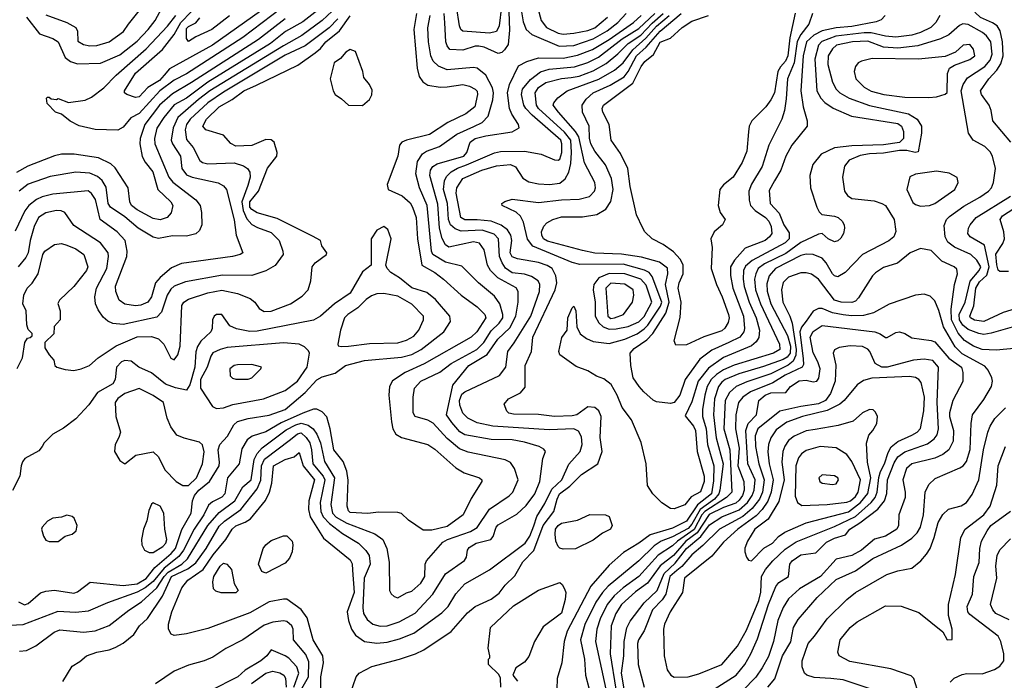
# Model space of a CAD drawing. Extents: x 501367 to 657802, y 482273 to 547541.
# Tile 12 of 256: x 517547 to 523140, y 491115 to 494870. Entities that reach past the tile are written whole.
import ezdxf

# ---------------------------------------------------------------- set-up
doc = ezdxf.new("R2010")
doc.units = 0

msp = doc.modelspace()

# ---------------------------------------------------------------- linework, layer by layer
at = {"layer": '0CON20XD'}
for points in [[(523178.2, 494175), (523074.5, 494295), (523066.4, 494355), (523055, 494384.3), (523010, 494445), (523005.4, 494465), (523051.9, 494535), (523097.2, 494582.8), (523120.4, 494619.6), (523133.7, 494665), (523130.1, 494745), (523117, 494807), (523099.7, 494835), (523073.3, 494853.3), (523005, 494883.3), (522975, 494910.4), (522961.2, 494945), (522966.1, 494995), (522976.4, 495025), (523029.6, 495080.4), (523085, 495157), (523188.2, 495221.7)], [(519326.5, 494993.5), (519155, 494858.4), (519057.6, 494802.4), (518971, 494735), (518615.6, 494514.4), (518495.1, 494424.9), (518425, 494385.6), (518365.7, 494315), (518326.2, 494253.8), (518312.6, 494195), (518313.9, 494165), (518394.4, 493974.4), (518417.3, 493947.3), (518546.6, 493846.6), (518572.1, 493815), (518580.5, 493775), (518580.6, 493705), (518568.7, 493671.3), (518547, 493653), (518495, 493640), (518415, 493641.8), (518335, 493626.9), (518305, 493633.1), (518220.4, 493685), (518145, 493748.9), (518061.8, 493805), (518050, 493825), (518037.9, 493917.9), (518015, 493956.4), (517989, 493979), (517945, 493997.3), (517865, 494003.8), (517720.2, 493979.8), (517595, 493934.7), (517543.6, 493896.4)], [(519378.9, 494971.1), (519265, 494864.8), (519149.8, 494780.2), (519045, 494722.2), (518627.3, 494465), (518562.5, 494417.5), (518445.6, 494314.4), (518418.3, 494255), (518407.1, 494185), (518414.2, 494165), (518460.3, 494095), (518468, 494025), (518495, 493988.7), (518526, 493975), (518673.4, 493943.4), (518705, 493925.6), (518720.9, 493905), (518765, 493733.3), (518776.1, 493646.1), (518813.8, 493545), (518798.8, 493535), (518756.7, 493525), (518466.2, 493485), (518409.5, 493460.5), (518345, 493405.4), (518319.1, 493375), (518295, 493294), (518275.6, 493265), (518235, 493247.3), (518205, 493243), (518145, 493252.7), (518112.5, 493275), (518092.2, 493325), (518090.8, 493355), (518155.8, 493525), (518157.5, 493555), (518146, 493615), (518101.2, 493665), (518004.8, 493734.8), (517977.3, 493847.3), (517955, 493882.8), (517935, 493896.9), (517735, 493878.8), (517675, 493864.2), (517641.5, 493848.5), (517599.6, 493815), (517576.6, 493783.4), (517521.8, 493668.2)], [(517585, 494885.4), (517660.2, 494790.2), (517735, 494764.1), (517764.5, 494745), (517805.5, 494655), (517835, 494631.8), (517875, 494619.1), (518005, 494624), (518115, 494670.8), (518215, 494748.6), (518276.9, 494815), (518317.2, 494865), (518354.1, 494935)], [(518959.5, 494950.5), (518642.4, 494725), (518398.1, 494591.9), (518367.9, 494555), (518341.3, 494525), (518275.6, 494484.4), (518225, 494432.4), (518205, 494428.9), (518154.8, 494444.8), (518142.7, 494455), (518142.1, 494465), (518205, 494566.4), (518358.6, 494701.4), (518423.8, 494786.2), (518462.4, 494855), (518521.6, 494915)], [(519033.8, 494935), (518815, 494769.6), (518495, 494563.4)], [(520283.8, 494946.2), (520271.3, 494835), (520256.2, 494803.8), (520215, 494792.9), (520065, 494805.3), (520053.3, 494815), (520045.2, 494835), (520028.8, 494945)], [(520491.2, 494935), (520510, 494865), (520538.9, 494825), (520605, 494793.1), (520635, 494787.9)], [(519055, 494875.6), (518903.1, 494756.9), (518523.3, 494513.3), (518415, 494449.3), (518341.7, 494385), (518257.1, 494275), (518231, 494195), (518229.8, 494165), (518243.2, 494093.2), (518260.2, 494060.2), (518304.1, 494005), (518331.5, 493905), (518404.5, 493835), (518416.8, 493815), (518407.4, 493772.6), (518385, 493745.6), (518345, 493732.4), (518305, 493739.7), (518215, 493789.2), (518182, 493815), (518173.3, 493835), (518162.2, 493915), (518088.3, 494028.3), (518065, 494050.6), (517995, 494084.1), (517856.6, 494106.6), (517785, 494106), (517745, 494095.9), (517592.1, 494037.9), (517528.8, 494001.2)], [(517533, 492887), (517562.7, 492947.3), (517576, 493035), (517590.7, 493059.3), (517607, 493063), (517617, 493073), (517617, 493087), (517595, 493110), (517586.7, 493135), (517583.8, 493215), (517564, 493255), (517570, 493305), (517589.2, 493345), (517617, 493373), (517652.5, 493425), (517677.8, 493535), (517689.6, 493555), (517745, 493591.6), (517785, 493597.3), (517815, 493589.2), (517865, 493567.7), (517911.9, 493535), (517934.5, 493465), (517925.4, 493445), (517855, 493354.2), (517773.8, 493275), (517762.7, 493257.3), (517776.2, 493215), (517777.5, 493165), (517743, 493127), (517740, 493085), (517690, 493035), (517690, 493005), (517713.3, 492965), (517740, 492935), (517746.7, 492905), (517757.5, 492895), (517805, 492881.1), (517855, 492876.9), (517895.6, 492885.6), (517942.5, 492905), (517991.9, 492948.1), (518095, 493017.1), (518213.3, 493066.7), (518295, 493069.2), (518335.2, 493055.2), (518365.2, 493025.2), (518405, 492947.1), (518425, 492935.8), (518445.5, 492965), (518459.3, 493015), (518468.8, 493245), (518479.5, 493265), (518505, 493281.3), (518615, 493318.1), (518695, 493332.5), (518785, 493313.1), (518855.8, 493285.8), (518883.3, 493265), (518908.2, 493228.2), (518935, 493212.2), (518975.8, 493214.2), (519085.7, 493255), (519151.2, 493298.8), (519185.3, 493334.7), (519200.5, 493385), (519207.5, 493465), (519225, 493487.5), (519290, 493535), (519292.5, 493545), (519264.1, 493584.1), (519256.2, 493615), (519210.6, 493640.6), (519009.3, 493739.3), (518895, 493772.9), (518865, 493791), (518854.1, 493805), (518853.9, 493835), (518903.1, 493895), (518954.4, 494025.6), (519007.9, 494095), (519009.1, 494115), (518992.9, 494175), (518975, 494186.5), (518945, 494189.5), (518864.7, 494155.3), (518775, 494150.9), (518747.2, 494167.2), (518704.8, 494214.8), (518605, 494244.1), (518587.9, 494265), (518608.7, 494305), (518680.6, 494375), (518754.1, 494415.9), (518820.3, 494465), (518891.3, 494498.7), (519127.6, 494612.4), (519225, 494681.1), (519255, 494706.3), (519285.2, 494745), (519363.1, 494806.9), (519425, 494892.5)], [(519353.4, 494875), (519305.1, 494824.9), (519168.4, 494721.6), (519055, 494668.3), (518705, 494458.8), (518615, 494397.9), (518515.2, 494305), (518494.6, 494275.4), (518487.5, 494245), (518495, 494190), (518533, 494143), (518570.4, 494070.4), (518585, 494059.2), (518615, 494051), (518765, 494056.1), (518818.8, 494038.8), (518841.5, 494025), (518854.1, 494004.1), (518856.2, 493975), (518842.3, 493927.7), (518808.8, 493835), (518815.6, 493785.6), (518837.8, 493737.8), (518865, 493706.7), (518898.3, 493688.3), (518975, 493661.2), (519021.6, 493615), (519042, 493555), (519043.2, 493535), (518997.8, 493472.3), (518945, 493441.8), (518865, 493416.5), (518698.8, 493418.8), (518489.6, 493380.4), (518425, 493355.8), (518405, 493338.7), (518384, 493305), (518352.7, 493207.3), (518325, 493179.1), (518135, 493136.7), (518075, 493143.9), (518046.8, 493156.7), (518020.1, 493180.1), (517991.9, 493221.9), (517976.9, 493255), (517974.1, 493294.1), (517982.8, 493345), (518041.8, 493455), (518052.1, 493525), (518049.7, 493545), (518005, 493601.1), (517855, 493701.3), (517803.5, 493773.5), (517783.3, 493783.3), (517755, 493784.8), (517695, 493772.5), (517653.6, 493746.4), (517629.7, 493695), (517605.9, 493615), (517594.8, 493545), (517582.3, 493517.7), (517538.7, 493465)], [(517695, 494898.7), (517814.2, 494855), (517865, 494825.6), (517874.4, 494805), (517877.4, 494747.4), (517908.5, 494728.5), (517945, 494721), (517985, 494723.4), (518055, 494744.2), (518136.5, 494803.5), (518164.5, 494845), (518225, 494920)], [(518495, 494563.4), (518425, 494527.4), (518343.5, 494465), (518225, 494337.8), (518178.2, 494311.8), (518135, 494259.2), (518105, 494242), (517975, 494245.5), (517885, 494267.5), (517833, 494293), (517785, 494332.5), (517750, 494345), (517703, 494393), (517700, 494425), (517705, 494430), (517715, 494430), (517725, 494420), (517755, 494417.5), (517765, 494422.5), (517825, 494400), (517917.9, 494412.1), (517955, 494430), (518025, 494482.1), (518094.6, 494555.4), (518265.2, 494705), (518385.6, 494834.4), (518433, 494895)], [(518738.1, 494891.9), (518637.5, 494815), (518546.6, 494773.4), (518505, 494745.8), (518495, 494762.5), (518495, 494820.8), (518505, 494832.2), (518547, 494853), (518570, 494880)], [(519255.1, 492465.1), (519278.7, 492358.7), (519334.5, 492265), (519314.8, 492115), (519323.5, 492065), (519345, 492042.7), (519405, 492008.4), (519565, 491948.2), (519610, 491915), (519632, 491865), (519645.9, 491785.9), (519648.6, 491625), (519656.6, 491606.6), (519675, 491590.8), (519695, 491584.4), (519745, 491612.5), (519775, 491621.5), (519825, 491666.8), (519848.8, 491705), (519851.1, 491775), (519858.4, 491795), (519950.5, 491899.5), (519976.4, 491915), (520108.2, 491961.8), (520145, 491983.5), (520215, 492088), (520326.9, 492163.1), (520348, 492185), (520377.8, 492255), (520358.7, 492318.7), (520335, 492352.2), (520305, 492369.2), (520095, 492411.2), (520045, 492430), (519975, 492489.5), (519895, 492575.9), (519865, 492593.5), (519793.3, 492615), (519782.7, 492635), (519781.5, 492725), (519790, 492775), (519826.5, 492815), (519932.7, 492867.3), (519998, 492915), (520144.1, 492995), (520184.1, 493035.9), (520225, 493100.7), (520271.6, 493145), (520291.8, 493175), (520292.4, 493195), (520274.8, 493255), (520245, 493298.5), (520153.8, 493375), (520058.4, 493468.4), (519965, 493491.9), (519894.3, 493535), (519886.8, 493555), (519862.2, 493815), (519818.4, 493915), (519796.9, 493995), (519806.3, 494063.7), (519835, 494107.9), (519857.8, 494122.2), (519931.4, 494148.6), (520029.6, 494220.4), (520126.5, 494263.5), (520173.9, 494286.1), (520207.7, 494322.3), (520234.8, 494415), (520238.5, 494455), (520232.2, 494482.2), (520194.8, 494554.8), (520145, 494595.4), (520125, 494598.4), (519975, 494586), (519925.8, 494605.8), (519895.3, 494635), (519881.7, 494665), (519868.4, 494745), (519866, 494824), (519878.5, 494895)], [(519801.3, 494905), (519785.7, 494815), (519804.7, 494594.7), (519816.8, 494546.8), (519837.8, 494517.8), (519865, 494498.1), (519935, 494487.3), (519975, 494489.5)], [(520272.4, 492847.6), (520308.9, 492895), (520319.3, 492985), (520356.6, 493033.4), (520449.8, 493185), (520499.1, 493325), (520500.8, 493365), (520491.5, 493385), (520455, 493410.5), (520415, 493424), (520345, 493431.4), (520307.6, 493457.6), (520287.7, 493487.7), (520273.2, 493525), (520266.3, 493625), (520241.4, 493651.4), (520174.6, 493674.6), (520055, 493667.6), (520021, 493681), (519994.5, 493704.5), (519982.6, 493735), (519977.7, 493825), (519955.2, 493904.8), (519960.2, 493955), (519970.9, 493979.1), (519997.6, 494005), (520033.9, 494026.1), (520085.1, 494044.9), (520245, 494114.2), (520278.8, 494121.2), (520415, 494122.5), (520508.8, 494105), (520584.5, 494074.5), (520605, 494071.5), (520615, 494076.7), (520626.5, 494115), (520627, 494165), (520620.7, 494185), (520457.3, 494327.3), (520423.1, 494365), (520411.6, 494385), (520397.8, 494445), (520402.8, 494475), (520449.5, 494530.5), (520505, 494574), (520555, 494588.7), (520697.8, 494602.2), (520775, 494627.6), (520835, 494658), (520969.2, 494760.8), (521065, 494819.5), (521155.7, 494905)], [(520326.4, 494915), (520328.7, 494811.3), (520321.4, 494728.6), (520301.8, 494698.2), (520285.4, 494684.6), (520265, 494678.2), (520185, 494713.5), (520155, 494720.6), (520135, 494719.7), (520065, 494696.9), (519991.2, 494701.2), (519975, 494720.8), (519968.4, 494745), (519961.8, 494851.8), (519958.4, 494905)], [(520053.5, 493745), (520026.7, 493885), (520030.2, 493915), (520065, 493968.2), (520171.5, 494015), (520255, 494040.2), (520335, 494047.8), (520363.6, 494033.6), (520405, 493970.3), (520438.8, 493948.8), (520495, 493937.2), (520556.4, 493933.6), (520615, 493941.1), (520645.2, 493964.8), (520665.8, 494004.2), (520677.1, 494052.9), (520681.2, 494115), (520677.1, 494185), (520641.6, 494231.6), (520493.8, 494365), (520482.3, 494385), (520474.4, 494455), (520494.7, 494485.3), (520535, 494512.4), (520624.6, 494535.4), (520678.9, 494541.1), (520725, 494550), (520805, 494580.3), (520877.9, 494622.1), (520944.7, 494675.3), (521004.5, 494735), (521075, 494782.2), (521139.4, 494850.6), (521203.3, 494905)], [(522463.5, 494895), (522441.2, 494868.8), (522412.4, 494857.6), (522275, 494831.4), (522185, 494824.5), (522105, 494806.1), (522058.3, 494781.7), (522017.2, 494745), (521998.3, 494665), (521984.4, 494465.6), (521998.2, 494375), (522021.1, 494295), (522020.8, 494265), (521933.6, 494156.4), (521900, 494095), (521871.3, 494015), (521835, 493953.5), (521805, 493900), (521810.9, 493825), (521861, 493771), (521887.6, 493705), (521918.1, 493658.1), (521918.1, 493625), (521895, 493602.3), (521708.1, 493501.9), (521670.2, 493469.8), (521658.7, 493445), (521656.8, 493395), (521662.9, 493352.9), (521691.3, 493265), (521730.8, 493175), (521748.9, 493105), (521745.5, 493064.5), (521730.6, 493039.4), (521703.3, 493016.7), (521545, 492950.2), (521459.9, 492890.1), (521400.4, 492815), (521365, 492698.9), (521328.3, 492618.3), (521375, 492559.3), (521386.6, 492535), (521396.2, 492415), (521434.8, 492275), (521434.8, 492245), (521415, 492186.7), (521362.3, 492157.7), (521325, 492112.5), (521265, 492090), (521245, 492091.4), (521194.1, 492124.1), (521144.5, 492174.5), (521112.9, 492222.9), (521106.1, 492346.1), (521076.9, 492466.9), (521022.2, 492595), (520969.6, 492665), (520941.8, 492735), (520906.8, 492796.8), (520865, 492829.4), (520824.6, 492844.6), (520775, 492874.3), (520707.9, 492897.9), (520616.2, 492965), (520610, 492985), (520626.1, 493063.9), (520656.7, 493105), (520660, 493175), (520685, 493232.5), (520695, 493242.5), (520706.5, 493215), (520712.5, 493125), (520731.2, 493085), (520767.1, 493057.1), (520805, 493040.9), (520895, 493030.5), (520985, 493054.4), (521055, 493085.2), (521095, 493112.3), (521115.9, 493134.1), (521187.8, 493242.2), (521195.3, 493265), (521140.6, 493410.6), (521122.4, 493432.4), (521096.9, 493446.9), (520975, 493479.7), (520728.3, 493478.3), (520685, 493489.4), (520462.5, 493582.5), (520431.8, 493621.8), (520408.9, 493718.9), (520392.7, 493752.7), (520366.8, 493776.8), (520288.6, 493815), (520285.8, 493825), (520302.5, 493837.5), (520345, 493850.4), (520495, 493831.8), (520625, 493847), (520725, 493849.6), (520784.7, 493865.3), (520813.1, 493895), (520818, 493915), (520814.6, 493945), (520756, 494056), (520722.6, 494205), (520704.2, 494234.2), (520606.9, 494345), (520577.5, 494385), (520581.7, 494398.3), (520604.7, 494425.2), (520657.1, 494465), (520837, 494533), (520926.7, 494583.3), (520975, 494625.7), (521030.7, 494699.3), (521104.6, 494765.4), (521165, 494833.6), (521237, 494895)], [(520398.1, 494915), (520407.8, 494857.8), (520424.8, 494814.8), (520456.8, 494786.8), (520610.7, 494720.7)], [(522051.5, 494905), (522030, 494845), (521985, 494786.7), (521964.4, 494745.6), (521945.8, 494624.2), (521909.3, 494535), (521900.8, 494420.8), (521892.1, 494355), (521875.9, 494305), (521803.5, 494156.5), (521764.8, 494035.2), (521704.5, 493935.5), (521689.4, 493895), (521690.8, 493845), (521699.4, 493815), (521725, 493785.9), (521783.9, 493745), (521802.5, 493725), (521816.8, 493695), (521819.1, 493655), (521807.1, 493635), (521782.1, 493615), (521667.6, 493572.4), (521607.2, 493502.8), (521584.3, 493465.7), (521584.8, 493415.2), (521597.8, 493345), (521659.5, 493185), (521664.8, 493115), (521661.1, 493095), (521637.8, 493065), (521574.8, 493034.8), (521478, 492992), (521410.3, 492939.7), (521326.8, 492825), (521296.2, 492735), (521265, 492693.4), (521245, 492688.6), (521165, 492698.5), (521145, 492707.5), (521093.3, 492755), (521065.5, 492785), (521032.9, 492835), (521018.1, 492905), (521015.8, 492975), (521037.9, 493002.1), (521109.2, 493050.8), (521144.4, 493085.6), (521217.8, 493202.2), (521235.7, 493265), (521214.8, 493365.2), (521228.4, 493425), (521227.9, 493457.9), (521181.4, 493491.4), (521079.2, 493520.8), (520965, 493537), (520815, 493544), (520745, 493558.9), (520545, 493611.7), (520523.4, 493625), (520512.9, 493645), (520510.9, 493665), (520525, 493696.7), (520541.1, 493715), (520575.8, 493735), (520625, 493749.2), (520745, 493749.5), (520825, 493762.6), (520876.8, 493793.2), (520905, 493837.1), (520918.8, 493905), (520908.4, 493968.4), (520874.5, 494044.5), (520815, 494122), (520790.9, 494165), (520783, 494197), (520782.2, 494265), (520744.7, 494345), (520743.1, 494385), (520765, 494418.8), (520804.5, 494455), (520901.7, 494498.3), (520981.3, 494545), (521004.5, 494575.5), (521051.3, 494665), (521105.7, 494714.3), (521184.9, 494805), (521303.8, 494906.2)], [(522774.5, 494895), (522751.8, 494855), (522722.5, 494825), (522665, 494798), (522615, 494782.7), (522525, 494770.7), (522465, 494775.9), (522385, 494795.6), (522345, 494795.6), (522184, 494776), (522103.3, 494746.7), (522085.2, 494724.8), (522063.7, 494645), (522075.7, 494465), (522097.2, 494425), (522120.2, 494400.2), (522167.3, 494367.3), (522272.6, 494322.6), (522535, 494280.5), (522557.1, 494265), (522567.7, 494235), (522567.1, 494195), (522545, 494172.8), (522455, 494158.7), (522275, 494153), (522175, 494141), (522100, 494105), (522053.4, 494046.6), (522035.6, 493985), (522040, 493915), (522075.6, 493805), (522088.3, 493778.3), (522103.3, 493763.3), (522175, 493753.8), (522195.7, 493745), (522218.6, 493725), (522230, 493705), (522232.2, 493685), (522226.5, 493655), (522211.3, 493628.7), (522195, 493613.6), (522175, 493607.9), (522139.2, 493625), (522105, 493654.2), (522085, 493651.4), (521985, 493603), (521899.3, 493540.7), (521778.3, 493481.7), (521743, 493455), (521728.1, 493425), (521722.1, 493395), (521727, 493335), (521755.5, 493255), (521862.5, 493025), (521864.4, 492995), (521830, 492975), (521605, 492907.1), (521545, 492880.3), (521505.8, 492854.2), (521475.2, 492825), (521453.3, 492785), (521438.2, 492735), (521426.5, 492655), (521425.5, 492615), (521446.8, 492545), (521455.2, 492455), (521491, 492335), (521488.8, 492248.8), (521476.7, 492175), (521397.3, 492112.7), (521335, 492020.3), (521255, 491978.9), (521128.9, 491941.1), (521065, 491893.6), (520978, 491842), (520895, 491768.9), (520790.6, 491649.4), (520656.7, 491395), (520639.7, 491335), (520627.1, 491215), (520600, 491125), (520599.2, 491065)], [(520610.7, 494720.7), (520695, 494724.5), (520805, 494762.3), (520885, 494806.6), (520945, 494854.1), (520992.7, 494905)], [(520635, 494787.9), (520695, 494794.1), (520775, 494808.6), (520815, 494824.2), (520886.8, 494885)], [(520800.3, 494700.3), (520895, 494757.1), (521034.8, 494855), (521078.3, 494895)], [(521951.7, 494908.3), (521922.5, 494767.5), (521910.8, 494665), (521897.8, 494635), (521868.3, 494601.7), (521854.6, 494575.4), (521834.8, 494455), (521815, 494414.5), (521785, 494375.5), (521706.2, 494295), (521691.8, 494265), (521687.6, 494232.4), (521677.3, 494122.7), (521650.9, 494059.1), (521599.6, 493975), (521545, 493931.8), (521524, 493905), (521515.4, 493815), (521526.5, 493775), (521554, 493735), (521539.2, 493705), (521491.4, 493665), (521473.1, 493625), (521480.5, 493575), (521476, 493455), (521505.3, 493365.3), (521538.4, 493295), (521573.9, 493195), (521578, 493175), (521571.6, 493148.4), (521553.2, 493116.8), (521535, 493101.8), (521432.8, 493067.2), (521335, 493021.9), (521275, 493020), (521264, 493045), (521298.3, 493178.3), (521304.2, 493265), (521288.4, 493345), (521294.1, 493375), (521316.4, 493425), (521316.7, 493476.7), (521299.9, 493509.9), (521261.5, 493551.5), (521202.9, 493592.9), (521139.2, 493625), (521098, 493665), (521086, 493685), (521050.9, 493760.9), (521015, 493922.5), (521001.2, 494025), (520960.3, 494110.3), (520907.9, 494185), (520896, 494275), (520860.3, 494345), (520856.1, 494365), (520863.1, 494385), (521029.9, 494510.1), (521077.3, 494605), (521097.8, 494632.2), (521147.1, 494672.9), (521185, 494742.3), (521244.1, 494765.9), (521310, 494825), (521365, 494862.4), (521460.8, 494895)], [(523185, 493121.7), (523065, 493089), (523025, 493081.6), (522995, 493087.1), (522935, 493109.7), (522905, 493133.3), (522885.4, 493165), (522883.5, 493195), (522917.5, 493265), (522946.6, 493383.4), (522997.5, 493445), (523006.2, 493465), (522985, 493503.4), (522950.4, 493535), (522856.8, 493576.8), (522819.2, 493605), (522804.3, 493635), (522798.8, 493701.2), (522812, 493735), (522828.5, 493751.5), (522910.5, 493809.5), (523000.6, 493860.6), (523050, 493895), (523066.8, 493915), (523080, 493945), (523090.3, 494025), (523073.3, 494095), (523059.7, 494119.7), (523029, 494149), (522963.1, 494185), (522936.7, 494225), (522895.2, 494465), (522907.6, 494502.4), (522930.5, 494539.5), (523030.2, 494605), (523059.9, 494640.1), (523070.7, 494675), (523063.3, 494745), (523038.8, 494778.8), (523016.9, 494796.9), (522935, 494843.8), (522905, 494846.4), (522885, 494836.5), (522825, 494784.2), (522778.6, 494761.3), (522649.1, 494720.9), (522535, 494708.9), (522454.9, 494714.9), (522365, 494748.3), (522278.8, 494745), (522187.5, 494725), (522165, 494704.1), (522140.6, 494665), (522138.7, 494615), (522165.2, 494515.2), (522184.7, 494475), (522205.4, 494455), (522259.5, 494425), (522375, 494382.5), (522595.5, 494335.5), (522645.5, 494305), (522670, 494265), (522670.9, 494225), (522651.7, 494118.3), (522634.4, 494115.6), (522586.5, 494126.5), (522545, 494126.9), (522455, 494111.2), (522375, 494107.8), (522321.4, 494098.6), (522258.8, 494071.2), (522232.4, 494037.6), (522221.6, 493975), (522233.2, 493895), (522250, 493870), (522274.8, 493854.8), (522400.2, 493840.2), (522445, 493825.9), (522465, 493813.2), (522515.3, 493735), (522523.9, 493666.1), (522512.5, 493635), (522485, 493612.5), (522335, 493534.6), (522236.1, 493433.9), (522195, 493409.4), (522175, 493413.6), (522165, 493424.7), (522128.2, 493488.2), (522105, 493515.3), (522055, 493534.8), (522015, 493537.4), (521985, 493529.8), (521840, 493455), (521804.9, 493415.1), (521791, 493369), (521793.6, 493326.4), (521814.3, 493255), (521908.4, 493075), (521925.6, 493015), (521924.7, 492975.3), (521907.8, 492952.2), (521885, 492939.2), (521772, 492898), (521632.5, 492857.5), (521555.1, 492824.9), (521535, 492810.7), (521517.2, 492785), (521494.6, 492715), (521488.2, 492625), (521503.8, 492493.8), (521543.7, 492345), (521523.5, 492195), (521517.8, 492175), (521494.4, 492145), (521412.4, 492085), (521365, 492002.4), (521345, 491978.5), (521255, 491929.8), (521190.6, 491905), (521150.9, 491879.1), (521065, 491794.3), (520889.7, 491650.3), (520856.9, 491615), (520820.1, 491559.9), (520756.9, 491433.1), (520733.1, 491345), (520754.7, 491235), (520760.3, 491145), (520782, 491065)], [(522712.6, 494427.4), (522755, 494432.1), (522805, 494446.9), (522815, 494456.2), (522817.5, 494565), (522830, 494595), (522857.3, 494612.7), (522945, 494643.3), (522972.2, 494665), (522965, 494703.3), (522945, 494728.6), (522906.2, 494725), (522863.7, 494686.3), (522805, 494660.5), (522653.6, 494646.4), (522390.2, 494649.8), (522328.8, 494635), (522310, 494625), (522294.2, 494605), (522288.1, 494575), (522297.8, 494535), (522345, 494487.5), (522383.2, 494463.2), (522456.2, 494445), (522575, 494429.8), (522712.6, 494427.4)], [(517792.4, 491107.6), (517845.2, 491194.8), (517888.2, 491221.7), (517925.6, 491255), (517985, 491275.8), (518055, 491288.2), (518089, 491301), (518134.2, 491325.8), (518194.5, 491375), (518227.3, 491425), (518272.9, 491467.1), (518357.4, 491592.6), (518410, 491705), (518501.6, 491748.4), (518547.9, 491782.1), (518605.8, 491865), (518679.4, 491990.6), (518710.1, 492020), (518803.4, 492086.6), (518895, 492203.3), (518917.5, 492252.5), (518920.7, 492335), (518938.2, 492371.8), (519085.6, 492484.4), (519125, 492515.6), (519145, 492521.2), (519175, 492495.2), (519194.5, 492464.5), (519205.4, 492425), (519212.2, 492345), (519271.3, 492275), (519279.5, 492255), (519253.6, 492125), (519257.3, 492075), (519270.2, 492045), (519306.3, 492006.3), (519380.2, 491950.2), (519471.1, 491895), (519513.1, 491853.1), (519531.8, 491825), (519537, 491775), (519503, 491695), (519496.8, 491526.8), (519499.7, 491495), (519520.4, 491460.4), (519553.2, 491433.2), (519595, 491422.1), (519635, 491425.3), (519702.9, 491447.1), (519793.9, 491496.1), (519894.8, 491605.2), (519965, 491720.7), (520074, 491796), (520085.6, 491815), (520091.5, 491855), (520100.7, 491869.3), (520139.2, 491895), (520223.8, 491916.2), (520236.9, 491933.1), (520254.2, 491985), (520265, 491998.5), (520370.4, 492059.6), (520425, 492107.9), (520472.9, 492175), (520501.2, 492245), (520519.5, 492375), (520533.1, 492415), (520525, 492428.1), (520497.5, 492445), (520415, 492469.3), (520345, 492482.4), (520225, 492483.5), (520075, 492510.5), (520047.4, 492527.4), (520001.2, 492581.2), (519971.2, 492625), (520008, 492792), (520098.7, 492905), (520203.2, 492966.8), (520263.4, 493055), (520330.8, 493119.2), (520365.7, 493185), (520377.9, 493265), (520378.8, 493325), (520366.6, 493346.6), (520263.8, 493403.8), (520220.6, 493445), (520204.8, 493474.8), (520185, 493561.4), (520159.7, 493599.7), (520125, 493607.1), (519985, 493577.1), (519965, 493590.7), (519946.2, 493626.2), (519932.1, 493685), (519922.5, 493822.5), (519876.9, 493985), (519880, 494015), (519893.9, 494036.1), (519919.3, 494050.7), (520069.3, 494095), (520086.9, 494115), (520106.7, 494175), (520135, 494195.6), (520195, 494210.4), (520345, 494232.5), (520384.2, 494255), (520381.1, 494275), (520342.7, 494332.7), (520329.2, 494365), (520318.9, 494455), (520328.7, 494501.3), (520381.3, 494608.7), (520427.4, 494632.6), (520495, 494653.7), (520635, 494651.8), (520715, 494667.9), (520800.3, 494700.3)], [(519495, 494383.3), (519535, 494417.5), (519547, 494443), (519549.1, 494469.1), (519535, 494502.5), (519502.3, 494542.3), (519496.2, 494575), (519455, 494690), (519425, 494700), (519400, 494685), (519369.5, 494650.5), (519332.9, 494625), (519310, 494535), (519327.5, 494465), (519338.8, 494445), (519375, 494421.2), (519415, 494383.8), (519495, 494383.3)], [(519975, 494489.5), (520065, 494502.4), (520102.5, 494492.5), (520135, 494475.3), (520145, 494464.2), (520148.2, 494445), (520133.3, 494375), (520082.1, 494335), (519980, 494285), (519875, 494217.9), (519743.6, 494186.4), (519717.5, 494175), (519705, 494156.7), (519695, 494093.8), (519634.3, 493934.3), (519640, 493905), (519719.4, 493869.4), (519765, 493828.5), (519778.9, 493805), (519798.4, 493745), (519807.5, 493625), (519831.9, 493475), (519905, 493432.9), (519955, 493394.6), (520055.2, 493305.2), (520145, 493238.8), (520189.1, 493195), (520195.4, 493175), (520144.7, 493095), (520111.8, 493065), (519845, 492913.9), (519736.2, 492863.8), (519665, 492818.1), (519648.1, 492785), (519643.8, 492735), (519658.5, 492585), (519667.1, 492545), (519684.1, 492514.1), (519715, 492495.5), (519865, 492455.5), (519905, 492429.2), (520025, 492321.9), (520072, 492295), (520158.8, 492265), (520172, 492255), (520172, 492245), (520112.4, 492147.6), (520066.8, 492055), (519975, 491988.7), (519887.9, 491967.9), (519839.3, 491969.3), (519756, 492025), (519715, 492062.9), (519695, 492069.5), (519585, 492070.9), (519525, 492063.9), (519425, 492068.8), (519415, 492078.6), (519406.6, 492105), (519412.9, 492252.9), (519404.4, 492304.4), (519385, 492358.1), (519332, 492425), (519310.8, 492545), (519291.9, 492611.9), (519265, 492641.4), (519235, 492656.5), (519215, 492655.4), (519156, 492634), (519032.2, 492577.8), (518945, 492527.6), (518867.4, 492502.6), (518838.8, 492481.2), (518808.3, 492431.7), (518792.9, 492345), (518726.6, 492265), (518712.2, 492175), (518695, 492155.8), (518641.3, 492128.7), (518620.2, 492109.8), (518593, 492055), (518537.4, 491975), (518476.7, 491855), (518451.8, 491818.2), (518367.8, 491752.2), (518305, 491675.7), (518259, 491641), (518215, 491615.1), (518045.4, 491555.4), (517935, 491507.8), (517865, 491501.2), (517763.5, 491506.5), (517565, 491430), (517492.7, 491427.3)], [(522665, 493811.1), (522715, 493814.5), (522745, 493825.5), (522858.6, 493905), (522878, 493945), (522873, 493973), (522827.3, 493997.3), (522755, 494008.5), (522635, 493991.5), (522603.4, 493976.6), (522585.8, 493905), (522620.3, 493830.3), (522635, 493819.2), (522665, 493811.1)], [(523295, 493254.3), (523133.9, 493206.1), (523025, 493153.7), (522971.7, 493161.7), (522948.7, 493175), (522944.8, 493185), (522967.2, 493242.8), (522979.5, 493345), (523000.1, 493379.9), (523042.1, 493417.9), (523054.5, 493465), (523027.7, 493587.7), (522945.7, 493635), (522933.5, 493655), (522937.3, 493685), (522946.4, 493705), (522980.8, 493745), (523175, 493866.8)], [(523165, 493439.5), (523115, 493439.5), (523105, 493446.9), (523097.2, 493477.2), (523092.6, 493537.4), (523132, 493598), (523140.9, 493625), (523137.7, 493665), (523116.5, 493735), (523130.2, 493755), (523195, 493797.3)], [(519424, 491036), (519459.2, 491135), (519476.2, 491155), (519546.7, 491193.3), (519705, 491235.3), (519795, 491265.4), (519841.9, 491288.1), (519997.2, 491392.7), (520090.6, 491499.4), (520135, 491534.5), (520225, 491575.4), (520270.5, 491609.5), (520304.4, 491655.6), (520360.3, 491709.7), (520405, 491788.2), (520466.8, 491853.2), (520520.7, 491995), (520582, 492075), (520599.7, 492145), (520614.3, 492175.7), (520672.3, 492217.7), (520737.9, 492285), (520831.9, 492345), (520856.7, 492415), (520844.6, 492495), (520850, 492615), (520836.9, 492646.9), (520815, 492666), (520775, 492668.7), (520711.4, 492625), (520685, 492619.2), (520585, 492614), (520495, 492625.6), (520351.4, 492628.6), (520325, 492634.3), (520314.1, 492644.1), (520300, 492685), (520324.2, 492715), (520391.1, 492748.9), (520417.9, 492782.1), (520418.6, 492905), (520454.2, 492985), (520462.2, 493065), (520589.8, 493335), (520598.2, 493375), (520593.5, 493415), (520572.5, 493455), (520543.7, 493473.7), (520495, 493489.6), (520375, 493511.2), (520345, 493523.1), (520333, 493545), (520342.4, 493615), (520336.5, 493645), (520318.9, 493675), (520283, 493703), (520225, 493725.2), (520145, 493733.4), (520075, 493731.9), (520053.5, 493745)], [(517575, 491544.6), (517595, 491552.3), (517665, 491611.5), (517695, 491621.5), (517745, 491626.9), (517855, 491610.9), (517875, 491618.8), (517947.3, 491672.7), (518135, 491654.5), (518215, 491663.1), (518265, 491693.2), (518314.5, 491755.5), (518406.6, 491835), (518431.7, 491865), (518468, 491972), (518521.5, 492065), (518528.8, 492135), (518540, 492165), (518564.4, 492195), (518624.9, 492245.1), (518679.7, 492335), (518682.8, 492355), (518675.2, 492425), (518684.3, 492455), (518705, 492477.3), (518727.6, 492502.4), (518763.1, 492566.9), (518785, 492586.5), (518845, 492602.6), (518965, 492622), (519055, 492655.2), (519168.4, 492751.6), (519235, 492823.3), (519265, 492840.4), (519338.9, 492861.1), (519398.6, 492905), (519505, 492932.7), (519715, 492951.5), (519775, 492966.1), (519826.9, 492995), (519957.1, 493095), (519993.5, 493155), (519990.9, 493185), (519909.7, 493279.7), (519859.1, 493319.1), (519775, 493345.8), (519705, 493403.5), (519655, 493432.3), (519633.5, 493455), (519627.8, 493475), (519657.1, 493625), (519637.4, 493677.4), (519615, 493694), (519575, 493673.8), (519544, 493625), (519543.3, 493475), (519495, 493437.1), (519423.8, 493315), (519335, 493255.4), (519255, 493184.6), (519215, 493163.1), (518895, 493099.8), (518855, 493097.4), (518777.8, 493112.2), (518739.7, 493129.7), (518695, 493193.5), (518665, 493194.5), (518651.5, 493185), (518642.9, 493165), (518640.5, 493115), (518633.5, 493095), (518575, 493042.2), (518557, 493013), (518547.7, 492982.3), (518541.3, 492895), (518513.8, 492795), (518495, 492764.7), (518432.6, 492777.4), (518375, 492797.7), (518295, 492862.3), (518222.9, 492895), (518179.2, 492929.2), (518145, 492933.1), (518125, 492924.7), (518095.9, 492895), (518089.3, 492825), (518075, 492800.3), (517989.2, 492750.8), (517939.4, 492680.6), (517865, 492600.6), (517795, 492548.6), (517735, 492514), (517686, 492465), (517673.8, 492445), (517655, 492418.8), (517576.7, 492375), (517562.6, 492357.4), (517554.4, 492335), (517547.5, 492275), (517505.4, 492194.6)], [(523215, 493003.1), (523095, 492991.8), (523015, 492996.1), (522965.1, 493015.1), (522915, 493047), (522879.2, 493089.2), (522840.5, 493165), (522837.8, 493225), (522857.2, 493365), (522874.5, 493425), (522871.4, 493451.4), (522855.8, 493465), (522785, 493497.1), (522725, 493558.1), (522665, 493568.9), (522605, 493545.4), (522533.2, 493486.8), (522455, 493462.3), (522408.9, 493431.1), (522391.1, 493415), (522311.7, 493288.3), (522295, 493270.9), (522275, 493262.6), (522214, 493264), (522175, 493276.2), (522085, 493394.5), (522045, 493424.6), (522015, 493432), (521985, 493430.9), (521915, 493407.2), (521885, 493376.5), (521874.3, 493335), (521882, 493265), (521921.8, 493185), (521935.7, 493145.7), (521958.4, 492995), (521956.2, 492963.8), (521940.2, 492929.8), (521913.3, 492906.7), (521815, 492856.2), (521677.8, 492812.2), (521618, 492785), (521579.5, 492750.5), (521554.1, 492705), (521547.7, 492545), (521581.3, 492425), (521591.6, 492185), (521562.6, 492155), (521439.4, 492075), (521422.5, 492055), (521377.7, 491972.3), (521284, 491906), (521255, 491878.9), (521173.2, 491826.8), (521064.9, 491705.1), (520975, 491641.5), (520924.5, 491595.6), (520885.2, 491545), (520844.4, 491465), (520825.2, 491405), (520817.4, 491335), (520877.1, 491065)], [(520895, 493111.1), (520935, 493113.7), (521003.3, 493126.7), (521065, 493151.9), (521095, 493182.7), (521137.5, 493265), (521105, 493361.2), (521074.9, 493394.9), (520985, 493425.6), (520895, 493428), (520837.1, 493402.9), (520809, 493365), (520804.3, 493335), (520815.2, 493265), (520816.7, 493185), (520837, 493147), (520862.2, 493125), (520895, 493111.1)], [(520905, 493171.7), (520925, 493174.8), (520977.1, 493195), (521029.1, 493265), (521035.4, 493304.6), (521032.9, 493335), (520985, 493366.5), (520905, 493372), (520877.2, 493345), (520888.1, 493185), (520905, 493171.7)], [(519372.2, 493012.2), (519415, 493013.9), (519535, 493029.8), (519695, 493033.9), (519745, 493049), (519785, 493072), (519814.6, 493105), (519841.3, 493165), (519840.7, 493185), (519775, 493253.9), (519695, 493299.1), (519615, 493314.6), (519575, 493311.1), (519545, 493300.8), (519515, 493279.6), (519468.1, 493231.9), (519410.9, 493195), (519391.9, 493175), (519369.3, 493105), (519353.3, 493025), (519356.4, 493016.4), (519372.2, 493012.2)], [(521797.1, 491075), (521835.9, 491124.1), (521880, 491255), (521927.3, 491332.7), (521934, 491366), (521943.3, 491415), (521969.1, 491460.9), (522077.5, 491585), (522185, 491688), (522295, 491737.5), (522393.3, 491806.7), (522556.2, 491883.8), (522615, 491923.3), (522645.8, 491954.2), (522664.3, 491985), (522680.7, 492055), (522690.6, 492185), (522712.4, 492227.6), (522747.3, 492262.7), (522887.4, 492322.6), (522906.1, 492335), (522925, 492358.9), (522947.3, 492427.3), (522952.8, 492575), (522960, 492625), (523025, 492711.1), (523068.5, 492785), (523073.8, 492815), (523070, 492835), (523048.7, 492878.7), (523030.7, 492900.7), (522901.7, 492971.7), (522861.3, 493011.3), (522794.2, 493124.2), (522768.1, 493218.1), (522745, 493271.4), (522719.4, 493299.4), (522685, 493309.5), (522635, 493303.5), (522486.7, 493253.3), (522396.9, 493203.1), (522340.7, 493189.3), (522272.9, 493187.1), (522225, 493192.4), (522164.6, 493204.6), (522105, 493228.9), (522085, 493229.2), (522055, 493213.2), (522014, 493156), (521987.6, 493122.5), (521978.3, 493095), (521998.3, 492941.7), (521999, 492911), (521991.6, 492895), (521895, 492849.1), (521825, 492806.8), (521697.8, 492755), (521655.3, 492725), (521630.5, 492695), (521615.2, 492625), (521613.8, 492545), (521634.9, 492435.1), (521626.4, 492335), (521661.4, 492245), (521662.7, 492195), (521653.7, 492165), (521635, 492138.3), (521615, 492122.5), (521545, 492098), (521463.2, 492056.8), (521395.9, 491954.1), (521330.5, 491905), (521261.5, 491825), (521185.5, 491765), (521113.1, 491666.9), (521045, 491618.1), (520965, 491545.2), (520934.4, 491495), (520907.7, 491425), (520901.1, 491265), (520933.5, 491065)], [(521271.2, 491781.2), (521335.1, 491865), (521417.3, 491932.7), (521465, 491999.7), (521536.6, 492045), (521635, 492083.3), (521681.4, 492125), (521708.1, 492165), (521718.6, 492195), (521724.6, 492255), (521683.9, 492345), (521671.4, 492535), (521685.2, 492575), (521732.5, 492625), (521746.7, 492705), (521781.4, 492735), (521815, 492749.5), (521899.7, 492750.3), (521925.6, 492785), (521975, 492817), (522015, 492821.8), (522055, 492811.9), (522075, 492815.8), (522087, 492833), (522094.7, 492885), (522081.7, 492925), (522055, 492976.9), (522037.9, 493065), (522055, 493098), (522105, 493131.9), (522405.2, 493095.2), (522435.3, 493085.3), (522465, 493063.3), (522475, 493063.3), (522525, 493092.9), (522545.4, 493095.4), (522575, 493086.9), (522615, 493062.7), (522725, 493046.8), (522745, 493038.4), (522825, 492945.7), (522896.8, 492895), (522905.4, 492864.6), (522905, 492813.8), (522848.7, 492705), (522828.9, 492635), (522829.3, 492615), (522851, 492535), (522849.7, 492475), (522824.8, 492425.2), (522791.7, 492398.3), (522745, 492377.3), (522615.6, 492345), (522585, 492319.4), (522564.1, 492255), (522577.6, 492185), (522576.4, 492155), (522540.8, 492055), (522539.2, 491995), (522530, 491975), (522465, 491934.8), (522403.2, 491916.8), (522330, 491855), (522275, 491823.9), (522185, 491803.8), (522097.1, 491705), (521977.1, 491635), (521915, 491578.2), (521885, 491528.9), (521853.7, 491455), (521829.2, 491335), (521800.2, 491249.8), (521765.3, 491185), (521728, 491132), (521652.5, 491055)], [(518665, 492660.5), (518705, 492663.2), (518757.7, 492682.3), (518932, 492715), (519055, 492761.8), (519125, 492816.2), (519179.7, 492895), (519192.9, 492975), (519188.4, 492988.4), (519165, 493011.2), (519135.2, 493025.2), (519045, 493034.2), (518725, 493007.4), (518685, 492996.4), (518644.3, 492975.7), (518631.8, 492958.3), (518612.4, 492895), (518573.5, 492825), (518573.4, 492775), (518641.9, 492671.9), (518665, 492660.5)], [(521491.5, 491065), (521616.8, 491145), (521665.8, 491205), (521701.1, 491265), (521738.7, 491351.3), (521800.5, 491545), (521842.5, 491647.5), (521859.5, 491670.5), (521913.6, 491705), (521921.3, 491775), (521934.7, 491795), (521985, 491829), (522070.6, 491839.4), (522129.6, 491900.4), (522175, 491923.5), (522237.7, 491942.3), (522262.5, 491975), (522320.1, 492009.9), (522422.8, 492087.2), (522459, 492135), (522472.9, 492177.1), (522476.4, 492255), (522515, 492351.2), (522535, 492385.2), (522575, 492413.2), (522705, 492459.5), (522742.9, 492487.1), (522758.8, 492511.2), (522766.8, 492545), (522759.8, 492695), (522766.9, 492895), (522735, 492932.2), (522685, 492939.7), (522625, 492934.8), (522475, 492895.2), (522445, 492895.2), (522407.1, 492915), (522377.2, 492985), (522365, 492998.2), (522335, 493011.8), (522265, 493016.6), (522202.8, 493007.2), (522175, 492992.9), (522167.9, 492975), (522183.2, 492906.8), (522179.8, 492815), (522153.6, 492745), (522123.8, 492705), (522085, 492687.3), (521985, 492672.3), (521864.8, 492645.2), (521739.8, 492545), (521725.8, 492504.2), (521726.2, 492445), (521745.1, 492345), (521776.4, 492255), (521766.5, 492185), (521750.3, 492145), (521707.9, 492092.1), (521655, 492045.7), (521523, 491975), (521428.6, 491881.4), (521365, 491828.4), (521308.2, 491761.8), (521280.3, 491739.7), (521240.1, 491705), (521218.4, 491605), (521197.4, 491572.6), (521142.7, 491515), (521093.6, 491396.4), (521061.7, 491345), (521057.4, 491325), (521060.3, 491205), (521095.4, 491075)], [(518845, 492826.2), (518865, 492833.8), (518916.7, 492885), (518920, 492895), (518915, 492897.5), (518865, 492909.6), (518785, 492908.4), (518765, 492904.4), (518741.2, 492885), (518742.5, 492845), (518755, 492832.5), (518775, 492826.7), (518845, 492826.2)], [(519257.9, 491055), (519257.2, 491135), (519273.2, 491215), (519268.9, 491255), (519214.3, 491345), (519179.5, 491469.5), (519145, 491517.9), (519065, 491575.4), (519045, 491576.9), (518965, 491560.4), (518855, 491499.1), (518615, 491408.5), (518495, 491379.4), (518425, 491370), (518407.4, 491377.4), (518392.7, 491405), (518392.5, 491435), (518411.2, 491505), (518468.7, 491641.3), (518501.2, 491685), (518589.6, 491745), (518645, 491828.7), (518717.8, 491915), (518754.2, 491975), (518775, 491992.5), (518826.9, 492013.1), (518857.2, 492032.8), (518943.1, 492136.9), (518966.2, 492185), (518979.4, 492235), (518988.2, 492335), (519055, 492370), (519105.3, 492384.7), (519135, 492410.8), (519157.1, 492335), (519222.2, 492255), (519189.7, 492135), (519188.3, 492085), (519197.9, 492045), (519273.2, 491923.2), (519425, 491800.5), (519436.5, 491776.5), (519438.1, 491741.9), (519447.6, 491615), (519407.2, 491505), (519415.2, 491455.2), (519431.8, 491405), (519455, 491371.8), (519505, 491334.7), (519575, 491325.8), (519635, 491332.6), (519705, 491351), (519785, 491383.8), (519945, 491499.3), (519980.7, 491535), (520024, 491606), (520075, 491663.3), (520215, 491743.3), (520419.2, 491895), (520444.2, 491935), (520466.8, 491993.2), (520484.2, 492045.8), (520530.9, 492119.1), (520569.2, 492200.8), (520627.2, 492255), (520667, 492343), (520730.5, 492415), (520741.7, 492455), (520738.1, 492498.1), (520721.3, 492531.3), (520695, 492544.8), (520555, 492539), (520235, 492560.4), (520145, 492578.4), (520092.5, 492605), (520065, 492633.6), (520048.2, 492678.2), (520045.8, 492705), (520058.2, 492741.8), (520075, 492755.7), (520272.4, 492847.6)], [(521265, 491132.2), (521345, 491133.8), (521405, 491151.2), (521535, 491205.3), (521625, 491309.6), (521675, 491400.9), (521745, 491568.9), (521756.4, 491616.4), (521761.6, 491705), (521784.4, 491745), (521824.8, 491795), (521895, 491860.4), (521958.5, 491901.5), (522175, 491989), (522295, 492046.2), (522384, 492126), (522406.2, 492153.8), (522417.8, 492185), (522428.2, 492268.1), (522437.9, 492302.1), (522460.6, 492345), (522480, 492410), (522498.6, 492441.4), (522535, 492473), (522615, 492508.1), (522645, 492525.9), (522664.3, 492545.7), (522683.8, 492646.2), (522687.8, 492725), (522668.2, 492808.2), (522655.8, 492825.8), (522636.2, 492836.2), (522601.9, 492841.9), (522388.3, 492831.7), (522341.2, 492818.8), (522305.2, 492794.8), (522230.7, 492705), (522205.4, 492685), (522135, 492649.1), (521994.4, 492615), (521905, 492581.9), (521845, 492539.7), (521813.7, 492493.7), (521801.7, 492455), (521797.2, 492412.8), (521804.8, 492345), (521828.1, 492255), (521816.2, 492185), (521797.1, 492132.9), (521764.6, 492085.4), (521730.3, 492049.7), (521627, 491975), (521545, 491900.9), (521478.8, 491821.2), (521324.5, 491695), (521312.9, 491615), (521241.8, 491505), (521210.4, 491435), (521204.6, 491405), (521208.1, 491255), (521224.4, 491175), (521245.7, 491145), (521265, 491132.2)], [(518505, 492222.6), (518550.3, 492265), (518585.8, 492345), (518594.2, 492414.2), (518585, 492454.2), (518568.9, 492468.9), (518480.7, 492490.7), (518439.4, 492509.4), (518406.2, 492555), (518384.5, 492604.5), (518362.9, 492695), (518305, 492733.9), (518225, 492773.6), (518143.3, 492745), (518105, 492716.1), (518089.2, 492695), (518092.5, 492615), (518118.9, 492525), (518110.6, 492495), (518088.6, 492455), (518086, 492415), (518116, 492365), (518145, 492346.2), (518207.5, 492395), (518305, 492413.3), (518335.8, 492385.8), (518370.7, 492310.7), (518435, 492244.6), (518472.9, 492222.9), (518505, 492222.6)], [(521705, 491794.2), (521774.8, 491865.2), (521823.8, 491895), (521858, 491932), (521893.1, 491956.9), (522015, 492009.3), (522255, 492073.2), (522323.2, 492125), (522365, 492177.1), (522382.1, 492265), (522362.6, 492355), (522356.9, 492463.1), (522370.7, 492509.3), (522394.3, 492535.7), (522416, 492575), (522420, 492615), (522409.5, 492639.5), (522395, 492652.5), (522375, 492654.4), (522334.3, 492635), (522282.1, 492587.9), (522197.3, 492562.7), (522065, 492541.1), (522015, 492532.3), (521946.7, 492503.3), (521915, 492478.8), (521893.8, 492446.2), (521882.2, 492415), (521876.9, 492355), (521889.2, 492255), (521859.2, 492130.8), (521799.1, 492030.9), (521724.1, 491975), (521681.5, 491905), (521665.8, 491865.8), (521665.6, 491845), (521675.7, 491815), (521687, 491797), (521705, 491794.2)], [(522384.6, 491064.6), (522225, 491118.2), (522154.7, 491125.3), (522060.6, 491130.6), (522018, 491145), (522005, 491156.2), (521991.5, 491191.5), (521991.5, 491225), (522025.4, 491324.6), (522062.9, 491365), (522134.5, 491465), (522245.6, 491575), (522295.6, 491615), (522474, 491716), (522535, 491737.1), (522615, 491752.9), (522665.3, 491794.7), (522698.5, 491831.5), (522718.5, 491865), (522742.7, 491927.3), (522765, 492011.4), (522791.7, 492058.3), (522823, 492087), (522895, 492107.7), (522925, 492126.5), (522958.3, 492171.7), (522996.4, 492255), (523022.3, 492425), (523046.2, 492525), (523059.8, 492560.2), (523086.7, 492603.3), (523146.3, 492663.7)], [(517545, 491280.5), (517585, 491283.5), (517638.8, 491311.2), (517741.8, 491388.2), (517775, 491401.2), (517908.6, 491388.6), (517975, 491395.4), (518055, 491426.9), (518166.8, 491513.2), (518238.8, 491561.2), (518325, 491640.4), (518367, 491705), (518390.2, 491729.8), (518467.3, 491775), (518499.8, 491805), (518615.8, 491995), (518680.9, 492069.1), (518768.7, 492135), (518814.8, 492215.2), (518861.8, 492255), (518879.6, 492370.4), (518896, 492404), (518924.1, 492435.9), (519061.1, 492538.9), (519115, 492567.3), (519145, 492576.1), (519185.3, 492565.3), (519214.8, 492545), (519234.9, 492514.9), (519255.1, 492465.1)], [(521989.6, 492109.6), (522135, 492114.1), (522245, 492126.7), (522267, 492135), (522295, 492160.2), (522311.1, 492185), (522323.7, 492255), (522275, 492359.5), (522245, 492397.9), (522185, 492437.3), (522095, 492443.7), (522015, 492421.6), (521987.9, 492402.1), (521970.8, 492379.2), (521956.5, 492335), (521952.3, 492162.3), (521965.3, 492125.3), (521989.6, 492109.6)], [(522644.5, 491065), (522625.6, 491125.6), (522610.9, 491140.9), (522495, 491180), (522262.1, 491222.1), (522202.9, 491255), (522195.6, 491275), (522208.8, 491345), (522265.5, 491415), (522305, 491446.9), (522465, 491538.2), (522555, 491536.4), (522655, 491500.8), (522790.9, 491390.9), (522815, 491344.4), (522843.9, 491346.1), (522844.2, 491405), (522822.5, 491482.5), (522823.6, 491545), (522863.3, 491716.7), (522893.4, 491926.6), (522918.2, 491975), (523024, 492055), (523060.8, 492105), (523097.5, 492225), (523105.7, 492335), (523146.9, 492445)], [(522165, 492227.5), (522185, 492232.5), (522199.4, 492255), (522195.6, 492265), (522175, 492278.2), (522105, 492282.9), (522086.9, 492265), (522091.9, 492245), (522105, 492235.7), (522165, 492227.5)], [(518305, 491841.4), (518359.4, 491875), (518376.8, 491895), (518381.8, 491915), (518370.9, 491975), (518366.5, 492065), (518345, 492104.2), (518305, 492123.8), (518295, 492116.7), (518280.4, 492079.6), (518269.4, 492020.6), (518249.5, 491975), (518237.9, 491915), (518240.9, 491885), (518255.4, 491855.4), (518281.6, 491841.6), (518305, 491841.4)], [(522832.5, 491105), (522855, 491127.8), (522901.7, 491148.3), (522926.8, 491153.2), (523015, 491152.1), (523084.2, 491175.8), (523115, 491195.5), (523137.3, 491225), (523137.8, 491265), (523120.2, 491335), (523105.3, 491365), (522945, 491488.5), (522933.4, 491505), (522930, 491535), (522960.2, 491605), (522966.7, 491705), (522996.9, 491785), (523001.1, 491865), (523011.4, 491905), (523042.3, 491965), (523064.8, 491995), (523175, 492076.2)], [(517715, 491903.8), (517765, 491904), (517805, 491934.2), (517845, 491946.5), (517867.5, 491965), (517873.2, 491995), (517856.1, 492036.1), (517845, 492046), (517815, 492054), (517785, 492042), (517735, 492036), (517705, 492018.8), (517673.8, 491985), (517671.2, 491975), (517682, 491935), (517695, 491912.5), (517715, 491903.8)], [(520635, 491860), (520615, 491866), (520605, 491876.2), (520591.9, 491905), (520588.2, 491945), (520591.1, 491975), (520605, 491995.2), (520625, 492008.9), (520715.4, 492024.6), (520785, 492057.5), (520875, 492056), (520896.4, 492046.4), (520912, 491995), (520904, 491975), (520858, 491952), (520805, 491912), (520705, 491862), (520635, 491860)], [(518945, 491723.8), (518922.7, 491732.7), (518903.8, 491775), (518930.8, 491865), (518945, 491885.8), (518975, 491910), (519045, 491935.7), (519065, 491935.8), (519095, 491906), (519099.4, 491885), (519095.6, 491845), (519080.2, 491809.8), (519055, 491781.4), (518945, 491723.8)], [(523168.1, 491458.1), (523092.7, 491495), (523074.6, 491515), (523062.1, 491545), (523098.9, 491695), (523092.4, 491765), (523099.6, 491825), (523115, 491855.8), (523175, 491918.6)], [(518691.7, 491611.7), (518660.9, 491620.9), (518647.5, 491635), (518644, 491674), (518648.9, 491705), (518685, 491763.3), (518705, 491780.9), (518724.2, 491775), (518750.6, 491745), (518765.6, 491665.6), (518787.5, 491625), (518775, 491612.9), (518691.7, 491611.7)], [(520981.9, 491055), (520965.6, 491155), (520979, 491255), (520980.4, 491335), (520996.1, 491413.9), (521015, 491451.5), (521094.1, 491555.9), (521167.7, 491625), (521207.7, 491722.3), (521271.2, 491781.2)], [(520280, 491075), (520277.5, 491127.5), (520268.3, 491148.3), (520210, 491205), (520210, 491235), (520217.5, 491242.5), (520217.5, 491255), (520207.5, 491297.5), (520221.8, 491415), (520351.8, 491538.2), (520495, 491626.7), (520615, 491670), (520629.1, 491659.1), (520642.5, 491635), (520649.1, 491615), (520645.9, 491575), (520625, 491497.5), (520521.3, 491418.7), (520471.9, 491335), (520440.2, 491249.8), (520415, 491218), (520365, 491186.7), (520347.5, 491145), (520375, 491110)], [(517540.4, 491560.4), (517575, 491544.6)], [(519142.2, 491055), (519187.3, 491135), (519189.5, 491219.5), (519172.4, 491262.4), (519102.5, 491345), (519100.4, 491405), (519093.2, 491425), (519065, 491448.8), (519045, 491453.6), (518985, 491445.8), (518935, 491427.5), (518815, 491344.6), (518718.1, 491295), (518643.5, 491246.5), (518594.1, 491225.9), (518505, 491201.3), (518425, 491167.3), (518317.7, 491095)], [(519104.9, 491075.1), (519133.2, 491155), (519121.2, 491191.2), (519075, 491240), (519055, 491254.7), (518975, 491288), (518950.9, 491255), (518917.3, 491225), (518827.7, 491172.3), (518786.7, 491135), (518628.2, 491055)], [(518863, 491097), (518945, 491155.8), (518985, 491167.6), (519025, 491157.9), (519047.9, 491145), (519057.1, 491127.1), (519060.8, 491075)]]:
    msp.add_lwpolyline(points, dxfattribs=at)

doc.saveas('drawing.dxf')
